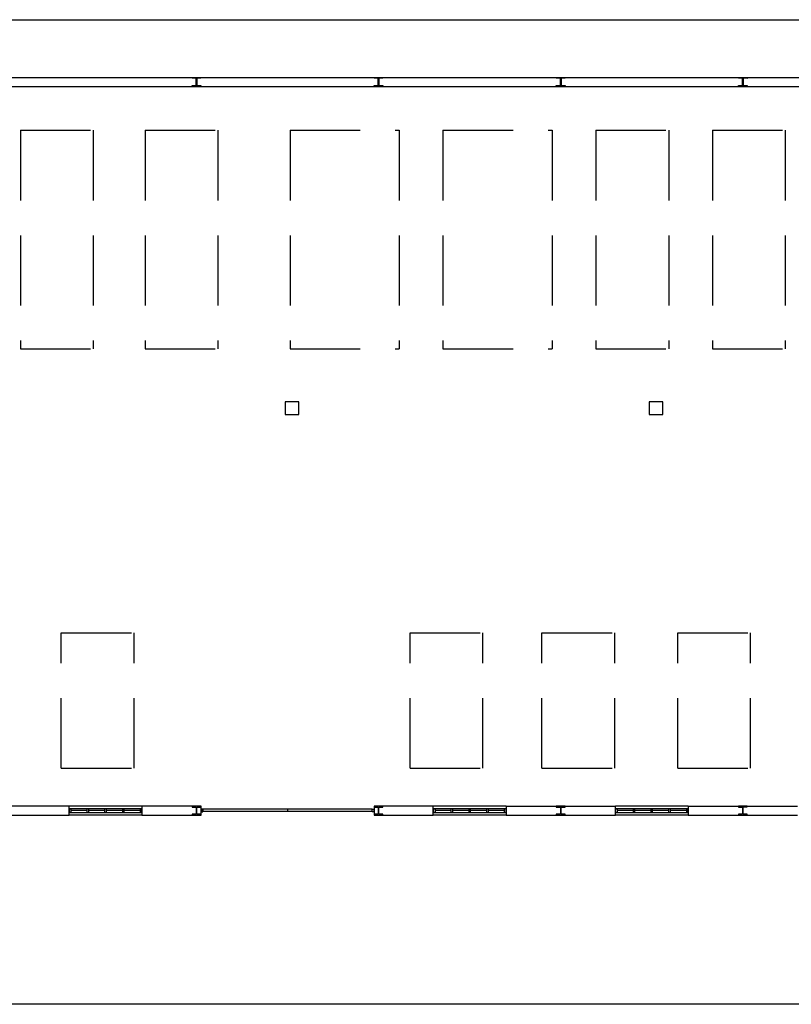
# Model space of a CAD drawing. Header units: millimetres. Extents: x -559 to 10735, y -2326 to 222.
# Tile 85 of 256: x 2172 to 2183, y -1905 to -1891. Entities that reach past the tile are written whole.
import ezdxf

# ---------------------------------------------------------------- set-up
doc = ezdxf.new("R2010")
doc.units = ezdxf.units.MM
doc.header["$LTSCALE"] = 4
doc.linetypes.add('HIDDEN', pattern=[0.375, 0.25, -0.125])
doc.layers.add('Extremos da Area Total', color=253, linetype='Continuous')
doc.layers.add('Planta Baixa', color=251, linetype='Continuous')

# ---------------------------------------------------------------- blocks, each defined once
blk = doc.blocks.new('AUW01D3S-flat-21-flat-1')
at = {"color": 9}
for p, q in [((0, 0.125), (-2, 0.125)), ((0, -0.125), (-2, -0.125))]:
    blk.add_line(p, q, dxfattribs=at)
blk = doc.blocks.new('AUD18D1S-flat-51-flat-1')
at = {"color": 9}
for p, q in [((-2, -0.125), (-2, 0.125)), ((0, 0.125), (0, -0.125))]:
    blk.add_line(p, q, dxfattribs=at)
blk = doc.blocks.new('AUD19D1S-flat-51-flat-1')
at = {"color": 9}
for p, q in [((-2, 0), (-2, 0)), ((0, 0), (0, 0))]:
    blk.add_line(p, q, dxfattribs=at)
blk = doc.blocks.new('AUD37D1S-flat-147-flat-1')
at = {"color": 9}
for p, q in [((-0.05, 0.05), (-0.05, -0.05)), ((0, 0.05), (-0.05, 0.05)), ((0, -0.05), (0, 0.05)), ((-0.05, -0.05), (0, -0.05))]:
    blk.add_line(p, q, dxfattribs=at)
at = {"color": 9, "width": 0.5, "flags": 3}
for p in [(-0.05, 0), (-0.05, -0.05)]:
    blk.add_attdef('JAMBPT', p, '', height=0.01, rotation=180, dxfattribs=at)
at = {"color": 9, "oblique": 36.8699, "width": 1.25, "flags": 3}
for p in [(-0.05, 0.05), (-0.05, 0), (-0.05, -0.05)]:
    blk.add_attdef('JAMBPT', p, '', height=0.00632, rotation=243.4349, dxfattribs=at)
blk = doc.blocks.new('AUD37D1S-flat-146-flat-1')
at = {"color": 9}
for p, q in [((0, -0.05), (0, 0.05)), ((0, 0.05), (0.05, 0.05)), ((0.05, 0.05), (0.05, -0.05)), ((0.05, -0.05), (0, -0.05))]:
    blk.add_line(p, q, dxfattribs=at)
at = {"color": 9, "text_generation_flag": 4, "width": 1.25, "flags": 3}
for p in [(0.05, 0.05), (0.05, 0), (0.05, -0.05)]:
    blk.add_attdef('JAMBPT', p, '', height=0.00632, rotation=296.5651, dxfattribs=at)
at = {"color": 9, "text_generation_flag": 4, "width": 0.5, "flags": 3}
for p in [(0.05, 0), (0.05, -0.05)]:
    blk.add_attdef('JAMBPT', p, '', height=0.01, dxfattribs=at)
blk = doc.blocks.new('AUD40D1S-flat-42-flat-1')
at = {"color": 9}
for p, q in [((-1, 0.05), (-1, -0.05)), ((1, 0.05), (-1, 0.05)), ((1, -0.05), (1, 0.05)), ((-1, -0.05), (1, -0.05))]:
    blk.add_line(p, q, dxfattribs=at)
blk = doc.blocks.new('AUD40D1S-flat-41-flat-1')
at = {"color": 9}
for p, q in [((-1, 0.05), (-1, -0.05)), ((1, 0.05), (-1, 0.05)), ((1, -0.05), (1, 0.05)), ((-1, -0.05), (1, -0.05))]:
    blk.add_line(p, q, dxfattribs=at)
blk = doc.blocks.new('AUD37D1S-flat-145-flat-1')
at = {"color": 9}
for p, q in [((-0.05, 0.05), (-0.05, -0.05)), ((0, 0.05), (-0.05, 0.05)), ((0, -0.05), (0, 0.05)), ((-0.05, -0.05), (0, -0.05))]:
    blk.add_line(p, q, dxfattribs=at)
at = {"color": 9, "width": 0.5, "flags": 3}
for p in [(-0.05, 0), (-0.05, -0.05)]:
    blk.add_attdef('JAMBPT', p, '', height=0.01, rotation=180, dxfattribs=at)
at = {"color": 9, "oblique": 36.8699, "width": 1.25, "flags": 3}
for p in [(-0.05, 0.05), (-0.05, 0), (-0.05, -0.05)]:
    blk.add_attdef('JAMBPT', p, '', height=0.00632, rotation=243.4349, dxfattribs=at)
blk = doc.blocks.new('AUD37D1S-flat-144-flat-1')
at = {"color": 9}
for p, q in [((-0.05, 0.05), (-0.05, -0.05)), ((0, 0.05), (-0.05, 0.05)), ((0, -0.05), (0, 0.05)), ((-0.05, -0.05), (0, -0.05))]:
    blk.add_line(p, q, dxfattribs=at)
at = {"color": 9, "width": 0.5, "flags": 3}
for p in [(-0.05, 0), (-0.05, -0.05)]:
    blk.add_attdef('JAMBPT', p, '', height=0.01, rotation=180, dxfattribs=at)
at = {"color": 9, "oblique": 36.8699, "width": 1.25, "flags": 3}
for p in [(-0.05, 0.05), (-0.05, 0), (-0.05, -0.05)]:
    blk.add_attdef('JAMBPT', p, '', height=0.00632, rotation=243.4349, dxfattribs=at)
blk = doc.blocks.new('AUD37D1S-flat-143-flat-1')
at = {"color": 9}
for p, q in [((-0.05, 0.05), (-0.05, -0.05)), ((0, 0.05), (-0.05, 0.05)), ((0, -0.05), (0, 0.05)), ((-0.05, -0.05), (0, -0.05))]:
    blk.add_line(p, q, dxfattribs=at)
at = {"color": 9, "width": 0.5, "flags": 3}
for p in [(-0.05, 0), (-0.05, -0.05)]:
    blk.add_attdef('JAMBPT', p, '', height=0.01, rotation=180, dxfattribs=at)
at = {"color": 9, "oblique": 36.8699, "width": 1.25, "flags": 3}
for p in [(-0.05, 0.05), (-0.05, 0), (-0.05, -0.05)]:
    blk.add_attdef('JAMBPT', p, '', height=0.00632, rotation=243.4349, dxfattribs=at)
blk = doc.blocks.new('AUW01D1S-flat-64-flat-1')
at = {"color": 9}
blk.add_line((0.21875, 0), (-0.21875, 0), dxfattribs=at)
blk = doc.blocks.new('AUW01D1S-flat-63-flat-1')
at = {"color": 9}
blk.add_line((0.21875, 0), (-0.21875, 0), dxfattribs=at)
blk = doc.blocks.new('AUW01D1S-flat-62-flat-1')
at = {"color": 9}
blk.add_line((0.21875, 0), (-0.21875, 0), dxfattribs=at)
blk = doc.blocks.new('AUW01D1S-flat-61-flat-1')
at = {"color": 9}
blk.add_line((0.21875, 0), (-0.21875, 0), dxfattribs=at)
blk = doc.blocks.new('AUW01D3S-flat-20-flat-1')
at = {"color": 9}
for p, q in [((0, 0.125), (-2, 0.125)), ((0, -0.125), (-2, -0.125))]:
    blk.add_line(p, q, dxfattribs=at)
blk = doc.blocks.new('AUD18D1S-flat-50-flat-1')
at = {"color": 9}
for p, q in [((-2, -0.125), (-2, 0.125)), ((0, 0.125), (0, -0.125))]:
    blk.add_line(p, q, dxfattribs=at)
blk = doc.blocks.new('AUD19D1S-flat-50-flat-1')
at = {"color": 9}
for p, q in [((-2, 0), (-2, 0)), ((0, 0), (0, 0))]:
    blk.add_line(p, q, dxfattribs=at)
blk = doc.blocks.new('AUD37D1S-flat-142-flat-1')
at = {"color": 9}
for p, q in [((-0.05, 0.05), (-0.05, -0.05)), ((0, 0.05), (-0.05, 0.05)), ((0, -0.05), (0, 0.05)), ((-0.05, -0.05), (0, -0.05))]:
    blk.add_line(p, q, dxfattribs=at)
at = {"color": 9, "width": 0.5, "flags": 3}
for p in [(-0.05, 0), (-0.05, -0.05)]:
    blk.add_attdef('JAMBPT', p, '', height=0.01, rotation=180, dxfattribs=at)
at = {"color": 9, "oblique": 36.8699, "width": 1.25, "flags": 3}
for p in [(-0.05, 0.05), (-0.05, 0), (-0.05, -0.05)]:
    blk.add_attdef('JAMBPT', p, '', height=0.00632, rotation=243.4349, dxfattribs=at)
blk = doc.blocks.new('AUD37D1S-flat-141-flat-1')
at = {"color": 9}
for p, q in [((0, -0.05), (0, 0.05)), ((0, 0.05), (0.05, 0.05)), ((0.05, 0.05), (0.05, -0.05)), ((0.05, -0.05), (0, -0.05))]:
    blk.add_line(p, q, dxfattribs=at)
at = {"color": 9, "text_generation_flag": 4, "width": 1.25, "flags": 3}
for p in [(0.05, 0.05), (0.05, 0), (0.05, -0.05)]:
    blk.add_attdef('JAMBPT', p, '', height=0.00632, rotation=296.5651, dxfattribs=at)
at = {"color": 9, "text_generation_flag": 4, "width": 0.5, "flags": 3}
for p in [(0.05, 0), (0.05, -0.05)]:
    blk.add_attdef('JAMBPT', p, '', height=0.01, dxfattribs=at)
blk = doc.blocks.new('AUD40D1S-flat-40-flat-1')
at = {"color": 9}
for p, q in [((-1, 0.05), (-1, -0.05)), ((1, 0.05), (-1, 0.05)), ((1, -0.05), (1, 0.05)), ((-1, -0.05), (1, -0.05))]:
    blk.add_line(p, q, dxfattribs=at)
blk = doc.blocks.new('AUD40D1S-flat-39-flat-1')
at = {"color": 9}
for p, q in [((-1, 0.05), (-1, -0.05)), ((1, 0.05), (-1, 0.05)), ((1, -0.05), (1, 0.05)), ((-1, -0.05), (1, -0.05))]:
    blk.add_line(p, q, dxfattribs=at)
blk = doc.blocks.new('AUD37D1S-flat-140-flat-1')
at = {"color": 9}
for p, q in [((-0.05, 0.05), (-0.05, -0.05)), ((0, 0.05), (-0.05, 0.05)), ((0, -0.05), (0, 0.05)), ((-0.05, -0.05), (0, -0.05))]:
    blk.add_line(p, q, dxfattribs=at)
at = {"color": 9, "width": 0.5, "flags": 3}
for p in [(-0.05, 0), (-0.05, -0.05)]:
    blk.add_attdef('JAMBPT', p, '', height=0.01, rotation=180, dxfattribs=at)
at = {"color": 9, "oblique": 36.8699, "width": 1.25, "flags": 3}
for p in [(-0.05, 0.05), (-0.05, 0), (-0.05, -0.05)]:
    blk.add_attdef('JAMBPT', p, '', height=0.00632, rotation=243.4349, dxfattribs=at)
blk = doc.blocks.new('AUD37D1S-flat-139-flat-1')
at = {"color": 9}
for p, q in [((-0.05, 0.05), (-0.05, -0.05)), ((0, 0.05), (-0.05, 0.05)), ((0, -0.05), (0, 0.05)), ((-0.05, -0.05), (0, -0.05))]:
    blk.add_line(p, q, dxfattribs=at)
at = {"color": 9, "width": 0.5, "flags": 3}
for p in [(-0.05, 0), (-0.05, -0.05)]:
    blk.add_attdef('JAMBPT', p, '', height=0.01, rotation=180, dxfattribs=at)
at = {"color": 9, "oblique": 36.8699, "width": 1.25, "flags": 3}
for p in [(-0.05, 0.05), (-0.05, 0), (-0.05, -0.05)]:
    blk.add_attdef('JAMBPT', p, '', height=0.00632, rotation=243.4349, dxfattribs=at)
blk = doc.blocks.new('AUD37D1S-flat-138-flat-1')
at = {"color": 9}
for p, q in [((-0.05, 0.05), (-0.05, -0.05)), ((0, 0.05), (-0.05, 0.05)), ((0, -0.05), (0, 0.05)), ((-0.05, -0.05), (0, -0.05))]:
    blk.add_line(p, q, dxfattribs=at)
at = {"color": 9, "width": 0.5, "flags": 3}
for p in [(-0.05, 0), (-0.05, -0.05)]:
    blk.add_attdef('JAMBPT', p, '', height=0.01, rotation=180, dxfattribs=at)
at = {"color": 9, "oblique": 36.8699, "width": 1.25, "flags": 3}
for p in [(-0.05, 0.05), (-0.05, 0), (-0.05, -0.05)]:
    blk.add_attdef('JAMBPT', p, '', height=0.00632, rotation=243.4349, dxfattribs=at)
blk = doc.blocks.new('AUW01D1S-flat-60-flat-1')
at = {"color": 9}
blk.add_line((0.21875, 0), (-0.21875, 0), dxfattribs=at)
blk = doc.blocks.new('AUW01D1S-flat-59-flat-1')
at = {"color": 9}
blk.add_line((0.21875, 0), (-0.21875, 0), dxfattribs=at)
blk = doc.blocks.new('AUW01D1S-flat-58-flat-1')
at = {"color": 9}
blk.add_line((0.21875, 0), (-0.21875, 0), dxfattribs=at)
blk = doc.blocks.new('AUW01D1S-flat-57-flat-1')
at = {"color": 9}
blk.add_line((0.21875, 0), (-0.21875, 0), dxfattribs=at)
blk = doc.blocks.new('AUW01D3S-flat-19-flat-1')
at = {"color": 9}
for p, q in [((0, 0.125), (-2, 0.125)), ((0, -0.125), (-2, -0.125))]:
    blk.add_line(p, q, dxfattribs=at)
blk = doc.blocks.new('AUD18D1S-flat-49-flat-1')
at = {"color": 9}
for p, q in [((-2, -0.125), (-2, 0.125)), ((0, 0.125), (0, -0.125))]:
    blk.add_line(p, q, dxfattribs=at)
blk = doc.blocks.new('AUD19D1S-flat-49-flat-1')
at = {"color": 9}
for p, q in [((-2, 0), (-2, 0)), ((0, 0), (0, 0))]:
    blk.add_line(p, q, dxfattribs=at)
blk = doc.blocks.new('AUD37D1S-flat-137-flat-1')
at = {"color": 9}
for p, q in [((-0.05, 0.05), (-0.05, -0.05)), ((0, 0.05), (-0.05, 0.05)), ((0, -0.05), (0, 0.05)), ((-0.05, -0.05), (0, -0.05))]:
    blk.add_line(p, q, dxfattribs=at)
at = {"color": 9, "width": 0.5, "flags": 3}
for p in [(-0.05, 0), (-0.05, -0.05)]:
    blk.add_attdef('JAMBPT', p, '', height=0.01, rotation=180, dxfattribs=at)
at = {"color": 9, "oblique": 36.8699, "width": 1.25, "flags": 3}
for p in [(-0.05, 0.05), (-0.05, 0), (-0.05, -0.05)]:
    blk.add_attdef('JAMBPT', p, '', height=0.00632, rotation=243.4349, dxfattribs=at)
blk = doc.blocks.new('AUD37D1S-flat-136-flat-1')
at = {"color": 9}
for p, q in [((0, -0.05), (0, 0.05)), ((0, 0.05), (0.05, 0.05)), ((0.05, 0.05), (0.05, -0.05)), ((0.05, -0.05), (0, -0.05))]:
    blk.add_line(p, q, dxfattribs=at)
at = {"color": 9, "text_generation_flag": 4, "width": 1.25, "flags": 3}
for p in [(0.05, 0.05), (0.05, 0), (0.05, -0.05)]:
    blk.add_attdef('JAMBPT', p, '', height=0.00632, rotation=296.5651, dxfattribs=at)
at = {"color": 9, "text_generation_flag": 4, "width": 0.5, "flags": 3}
for p in [(0.05, 0), (0.05, -0.05)]:
    blk.add_attdef('JAMBPT', p, '', height=0.01, dxfattribs=at)
blk = doc.blocks.new('AUD40D1S-flat-38-flat-1')
at = {"color": 9}
for p, q in [((-1, 0.05), (-1, -0.05)), ((1, 0.05), (-1, 0.05)), ((1, -0.05), (1, 0.05)), ((-1, -0.05), (1, -0.05))]:
    blk.add_line(p, q, dxfattribs=at)
blk = doc.blocks.new('AUD40D1S-flat-37-flat-1')
at = {"color": 9}
for p, q in [((-1, 0.05), (-1, -0.05)), ((1, 0.05), (-1, 0.05)), ((1, -0.05), (1, 0.05)), ((-1, -0.05), (1, -0.05))]:
    blk.add_line(p, q, dxfattribs=at)
blk = doc.blocks.new('AUD37D1S-flat-135-flat-1')
at = {"color": 9}
for p, q in [((-0.05, 0.05), (-0.05, -0.05)), ((0, 0.05), (-0.05, 0.05)), ((0, -0.05), (0, 0.05)), ((-0.05, -0.05), (0, -0.05))]:
    blk.add_line(p, q, dxfattribs=at)
at = {"color": 9, "width": 0.5, "flags": 3}
for p in [(-0.05, 0), (-0.05, -0.05)]:
    blk.add_attdef('JAMBPT', p, '', height=0.01, rotation=180, dxfattribs=at)
at = {"color": 9, "oblique": 36.8699, "width": 1.25, "flags": 3}
for p in [(-0.05, 0.05), (-0.05, 0), (-0.05, -0.05)]:
    blk.add_attdef('JAMBPT', p, '', height=0.00632, rotation=243.4349, dxfattribs=at)
blk = doc.blocks.new('AUD37D1S-flat-134-flat-1')
at = {"color": 9}
for p, q in [((-0.05, 0.05), (-0.05, -0.05)), ((0, 0.05), (-0.05, 0.05)), ((0, -0.05), (0, 0.05)), ((-0.05, -0.05), (0, -0.05))]:
    blk.add_line(p, q, dxfattribs=at)
at = {"color": 9, "width": 0.5, "flags": 3}
for p in [(-0.05, 0), (-0.05, -0.05)]:
    blk.add_attdef('JAMBPT', p, '', height=0.01, rotation=180, dxfattribs=at)
at = {"color": 9, "oblique": 36.8699, "width": 1.25, "flags": 3}
for p in [(-0.05, 0.05), (-0.05, 0), (-0.05, -0.05)]:
    blk.add_attdef('JAMBPT', p, '', height=0.00632, rotation=243.4349, dxfattribs=at)
blk = doc.blocks.new('AUD37D1S-flat-133-flat-1')
at = {"color": 9}
for p, q in [((-0.05, 0.05), (-0.05, -0.05)), ((0, 0.05), (-0.05, 0.05)), ((0, -0.05), (0, 0.05)), ((-0.05, -0.05), (0, -0.05))]:
    blk.add_line(p, q, dxfattribs=at)
at = {"color": 9, "width": 0.5, "flags": 3}
for p in [(-0.05, 0), (-0.05, -0.05)]:
    blk.add_attdef('JAMBPT', p, '', height=0.01, rotation=180, dxfattribs=at)
at = {"color": 9, "oblique": 36.8699, "width": 1.25, "flags": 3}
for p in [(-0.05, 0.05), (-0.05, 0), (-0.05, -0.05)]:
    blk.add_attdef('JAMBPT', p, '', height=0.00632, rotation=243.4349, dxfattribs=at)
blk = doc.blocks.new('AUW01D1S-flat-56-flat-1')
at = {"color": 9}
blk.add_line((0.21875, 0), (-0.21875, 0), dxfattribs=at)
blk = doc.blocks.new('AUW01D1S-flat-55-flat-1')
at = {"color": 9}
blk.add_line((0.21875, 0), (-0.21875, 0), dxfattribs=at)
blk = doc.blocks.new('AUW01D1S-flat-54-flat-1')
at = {"color": 9}
blk.add_line((0.21875, 0), (-0.21875, 0), dxfattribs=at)
blk = doc.blocks.new('AUW01D1S-flat-53-flat-1')
at = {"color": 9}
blk.add_line((0.21875, 0), (-0.21875, 0), dxfattribs=at)
blk = doc.blocks.new('AUD18D1S-flat-23-flat-1')
at = {"color": 9}
for p, q in [((0, -0.125), (0, 0.125)), ((4.75, 0.125), (4.75, -0.125))]:
    blk.add_line(p, q, dxfattribs=at)
blk = doc.blocks.new('AUD19D1S-flat-23-flat-1')
at = {"color": 9}
for p, q in [((0, 0), (0, 0)), ((4.75, 0), (4.75, 0))]:
    blk.add_line(p, q, dxfattribs=at)
blk = doc.blocks.new('AUD37D1S-flat-64-flat-1')
at = {"color": 9}
for p, q in [((0, 0.0375), (0, -0.0375)), ((0.05, 0.0375), (0, 0.0375)), ((0.05, -0.0375), (0.05, 0.0375)), ((0, -0.0375), (0.05, -0.0375))]:
    blk.add_line(p, q, dxfattribs=at)
at = {"color": 9, "oblique": 22.61986, "width": 1.083333, "flags": 3}
for p in [(0.05, 0.0375), (0.05, 0), (0.05, -0.0375)]:
    blk.add_attdef('JAMBPT', p, '', height=0.00588, rotation=56.30993, dxfattribs=at)
at = {"color": 9, "width": 0.666667, "flags": 3}
for p in [(0.05, 0.0375), (0.05, 0)]:
    blk.add_attdef('JAMBPT', p, '', height=0.0075, dxfattribs=at)
blk = doc.blocks.new('AUD37D1S-flat-63-flat-1')
at = {"color": 9}
for p, q in [((-0.05, 0.0375), (0, 0.0375)), ((-0.05, -0.0375), (-0.05, 0.0375)), ((0, 0.0375), (0, -0.0375)), ((0, -0.0375), (-0.05, -0.0375))]:
    blk.add_line(p, q, dxfattribs=at)
at = {"color": 9, "text_generation_flag": 4, "flags": 3}
for p, height, rotation, width in [((-0.05, 0.0375), 0.0075, 180, 0.666667), ((-0.05, 0), 0.0075, 180, 0.666667), ((-0.05, 0.0375), 0.00588, 123.69007, 1.083333), ((-0.05, 0), 0.00588, 123.69007, 1.083333), ((-0.05, -0.0375), 0.00588, 123.69007, 1.083333)]:
    blk.add_attdef('JAMBPT', p, '', height=height, rotation=rotation, dxfattribs=dict(at, width=width))
blk = doc.blocks.new('AUD41D1S-flat-13-flat-1')
at = {"color": 9}
for p, q in [((-2.375, 0.0375), (-2.375, -0.0375)), ((2.375, -0.0375), (2.375, 0.0375))]:
    blk.add_line(p, q, dxfattribs=at)
blk = doc.blocks.new('AUD10D1S-flat-2-flat-1')
at = {"color": 9}
for p, q in [((0, 0), (0, -0.05)), ((4.65, 0), (0, 0)), ((4.65, -0.05), (4.65, 0)), ((0, -0.05), (4.65, -0.05))]:
    blk.add_line(p, q, dxfattribs=at)

msp = doc.modelspace()

# ---------------------------------------------------------------- linework, layer by layer
at = {"layer": 'Extremos da Area Total'}
msp.add_lwpolyline([(2148.033, -1892.891), (2148.033, -1891.256), (2196.606, -1891.256), (2196.606, -1905.291), (2148.033, -1905.291), (2148.033, -1893.167)], dxfattribs=at)
at = {"layer": 'Planta Baixa'}
for p, q in [((2161.947, -1892.078), (2190.888, -1892.078)), ((2161.947, -1892.208), (2190.888, -1892.208)), ((2172.71, -1902.466), (2171.152, -1902.466)), ((2174.593, -1902.466), (2173.749, -1902.466)), ((2175.827, -1902.511), (2175.827, -1902.537)), ((2177.904, -1902.466), (2177.06, -1902.466)), ((2178.943, -1902.466), (2180.501, -1902.466)), ((2181.54, -1902.466), (2183.098, -1902.466)), ((2171.152, -1902.595), (2172.71, -1902.595)), ((2173.749, -1902.595), (2174.593, -1902.595)), ((2177.06, -1902.595), (2177.904, -1902.595)), ((2178.943, -1902.595), (2180.501, -1902.595)), ((2181.54, -1902.595), (2183.098, -1902.595))]:
    msp.add_line(p, q, dxfattribs=at)
at = {"layer": 'Planta Baixa', "linetype": 'HIDDEN'}
for p, q in [((2172.017, -1892.831), (2173.056, -1892.831)), ((2172.017, -1892.831), (2172.017, -1895.947)), ((2173.056, -1892.831), (2173.056, -1895.947)), ((2173.794, -1892.831), (2174.832, -1892.831)), ((2173.794, -1892.831), (2173.794, -1895.947)), ((2174.832, -1892.831), (2174.832, -1895.947)), ((2175.861, -1892.831), (2175.861, -1895.947)), ((2175.861, -1892.831), (2177.419, -1892.831)), ((2177.419, -1892.831), (2177.419, -1895.947)), ((2178.042, -1892.831), (2179.6, -1892.831)), ((2178.042, -1892.831), (2178.042, -1895.947)), ((2179.6, -1892.831), (2179.6, -1895.947)), ((2180.223, -1892.831), (2180.223, -1895.947)), ((2180.223, -1892.831), (2181.262, -1892.831)), ((2181.262, -1892.831), (2181.262, -1895.947)), ((2181.885, -1892.831), (2182.924, -1892.831)), ((2181.885, -1892.831), (2181.885, -1895.947)), ((2182.924, -1892.831), (2182.924, -1895.947)), ((2172.017, -1895.947), (2173.056, -1895.947)), ((2173.794, -1895.947), (2174.832, -1895.947)), ((2175.861, -1895.947), (2177.419, -1895.947)), ((2178.042, -1895.947), (2179.6, -1895.947)), ((2180.223, -1895.947), (2181.262, -1895.947)), ((2181.885, -1895.947), (2182.924, -1895.947)), ((2172.599, -1901.926), (2172.599, -1899.994)), ((2172.599, -1899.994), (2173.638, -1899.994)), ((2173.638, -1901.926), (2173.638, -1899.994)), ((2177.575, -1901.926), (2177.575, -1899.994)), ((2177.575, -1899.994), (2178.613, -1899.994)), ((2178.613, -1901.926), (2178.613, -1899.994)), ((2179.455, -1899.994), (2180.493, -1899.994)), ((2179.455, -1901.926), (2179.455, -1899.994)), ((2180.493, -1901.926), (2180.493, -1899.994)), ((2181.392, -1899.994), (2182.431, -1899.994)), ((2181.392, -1901.926), (2181.392, -1899.994)), ((2182.431, -1901.926), (2182.431, -1899.994)), ((2172.599, -1901.926), (2173.638, -1901.926)), ((2177.575, -1901.926), (2178.613, -1901.926)), ((2179.455, -1901.926), (2180.493, -1901.926)), ((2181.392, -1901.926), (2182.431, -1901.926))]:
    msp.add_line(p, q, dxfattribs=at)
at = {"layer": 'Planta Baixa'}
for points in [[(2174.59, -1892.081), (2174.59, -1892.091), (2174.539, -1892.091, 0.414214), (2174.533, -1892.096), (2174.533, -1892.19, 0.414214), (2174.539, -1892.195), (2174.59, -1892.195), (2174.59, -1892.206), (2174.466, -1892.206), (2174.466, -1892.195), (2174.518, -1892.195, 0.414214), (2174.523, -1892.19), (2174.523, -1892.096, 0.414214), (2174.518, -1892.091), (2174.466, -1892.091), (2174.466, -1892.081)], [(2177.187, -1892.081), (2177.187, -1892.091), (2177.135, -1892.091, 0.414214), (2177.13, -1892.096), (2177.13, -1892.19, 0.414214), (2177.135, -1892.195), (2177.187, -1892.195), (2177.187, -1892.206), (2177.063, -1892.206), (2177.063, -1892.195), (2177.115, -1892.195, 0.414214), (2177.12, -1892.19), (2177.12, -1892.096, 0.414214), (2177.115, -1892.091), (2177.063, -1892.091), (2177.063, -1892.081)], [(2179.784, -1892.081), (2179.784, -1892.091), (2179.732, -1892.091, 0.414214), (2179.727, -1892.096), (2179.727, -1892.19, 0.414214), (2179.732, -1892.195), (2179.784, -1892.195), (2179.784, -1892.206), (2179.659, -1892.206), (2179.659, -1892.195), (2179.711, -1892.195, 0.414214), (2179.717, -1892.19), (2179.717, -1892.096, 0.414214), (2179.711, -1892.091), (2179.659, -1892.091), (2179.659, -1892.081)], [(2182.381, -1892.081), (2182.381, -1892.092), (2182.329, -1892.091, 0.414214), (2182.324, -1892.096), (2182.324, -1892.19, 0.414214), (2182.329, -1892.195), (2182.381, -1892.195), (2182.381, -1892.206), (2182.256, -1892.205), (2182.256, -1892.195), (2182.308, -1892.195, 0.414214), (2182.313, -1892.19), (2182.314, -1892.096, 0.414214), (2182.308, -1892.091), (2182.257, -1892.091), (2182.257, -1892.081)], [(2174.59, -1902.593), (2174.59, -1902.582), (2174.539, -1902.582, -0.414214), (2174.533, -1902.577), (2174.533, -1902.484, -0.414214), (2174.539, -1902.479), (2174.59, -1902.479), (2174.59, -1902.468), (2174.466, -1902.468), (2174.466, -1902.479), (2174.518, -1902.479, -0.414214), (2174.523, -1902.484), (2174.523, -1902.577, -0.414214), (2174.518, -1902.582), (2174.466, -1902.582), (2174.466, -1902.593)], [(2177.187, -1902.593), (2177.187, -1902.582), (2177.135, -1902.582, -0.414214), (2177.13, -1902.577), (2177.13, -1902.484, -0.414214), (2177.135, -1902.479), (2177.187, -1902.479), (2177.187, -1902.468), (2177.063, -1902.468), (2177.063, -1902.479), (2177.115, -1902.479, -0.414214), (2177.12, -1902.484), (2177.12, -1902.577, -0.414214), (2177.115, -1902.582), (2177.063, -1902.582), (2177.063, -1902.593)], [(2179.784, -1902.593), (2179.784, -1902.582), (2179.732, -1902.582, -0.414214), (2179.727, -1902.577), (2179.727, -1902.484, -0.414214), (2179.732, -1902.479), (2179.784, -1902.479), (2179.784, -1902.468), (2179.659, -1902.468), (2179.659, -1902.479), (2179.711, -1902.479, -0.414214), (2179.717, -1902.484), (2179.717, -1902.577, -0.414214), (2179.711, -1902.582), (2179.659, -1902.582), (2179.659, -1902.593)], [(2182.381, -1902.592), (2182.381, -1902.582), (2182.329, -1902.582, -0.414214), (2182.324, -1902.577), (2182.324, -1902.484, -0.414214), (2182.329, -1902.478), (2182.381, -1902.478), (2182.381, -1902.468), (2182.256, -1902.468), (2182.256, -1902.479), (2182.308, -1902.479, -0.414214), (2182.313, -1902.484), (2182.314, -1902.577, -0.414214), (2182.308, -1902.582), (2182.257, -1902.583), (2182.257, -1902.593)]]:
    msp.add_lwpolyline(points, format="xyb", close=True, dxfattribs=at)
for points in [[(2175.791, -1896.884), (2175.985, -1896.884), (2175.985, -1896.705), (2175.791, -1896.705)], [(2180.985, -1896.884), (2181.178, -1896.884), (2181.178, -1896.705), (2180.985, -1896.705)]]:
    msp.add_lwpolyline(points, close=True, dxfattribs=at)

# ---------------------------------------------------------------- block references
at = {"layer": 'Planta Baixa', "xscale": 0.5193635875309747, "yscale": 0.5193635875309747, "zscale": 0.5193635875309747}
for name, p in [('AUW01D3S-flat-19-flat-1', (2173.749, -1902.53)), ('AUD18D1S-flat-49-flat-1', (2173.749, -1902.53)), ('AUD37D1S-flat-136-flat-1', (2172.71, -1902.53)), ('AUD40D1S-flat-38-flat-1', (2173.23, -1902.53)), ('AUD40D1S-flat-37-flat-1', (2173.23, -1902.53)), ('AUD19D1S-flat-49-flat-1', (2173.749, -1902.53)), ('AUW01D1S-flat-53-flat-1', (2172.85, -1902.53)), ('AUD37D1S-flat-133-flat-1', (2172.99, -1902.53)), ('AUW01D1S-flat-54-flat-1', (2173.103, -1902.53)), ('AUD37D1S-flat-134-flat-1', (2173.243, -1902.53)), ('AUW01D1S-flat-55-flat-1', (2173.356, -1902.53)), ('AUD37D1S-flat-135-flat-1', (2173.496, -1902.53)), ('AUW01D1S-flat-56-flat-1', (2173.61, -1902.53)), ('AUD37D1S-flat-137-flat-1', (2173.749, -1902.53)), ('AUD18D1S-flat-23-flat-1', (2174.593, -1902.53)), ('AUD37D1S-flat-64-flat-1', (2174.593, -1902.53)), ('AUD41D1S-flat-13-flat-1', (2175.827, -1902.53)), ('AUD19D1S-flat-23-flat-1', (2174.593, -1902.53)), ('AUD10D1S-flat-2-flat-1', (2174.619, -1902.511)), ('AUD37D1S-flat-63-flat-1', (2177.06, -1902.53)), ('AUW01D3S-flat-20-flat-1', (2178.943, -1902.53)), ('AUD18D1S-flat-50-flat-1', (2178.943, -1902.53)), ('AUD37D1S-flat-141-flat-1', (2177.904, -1902.53)), ('AUD40D1S-flat-40-flat-1', (2178.423, -1902.53)), ('AUD40D1S-flat-39-flat-1', (2178.423, -1902.53)), ('AUD19D1S-flat-50-flat-1', (2178.943, -1902.53)), ('AUW01D1S-flat-57-flat-1', (2178.044, -1902.53)), ('AUD37D1S-flat-138-flat-1', (2178.183, -1902.53)), ('AUW01D1S-flat-58-flat-1', (2178.297, -1902.53)), ('AUD37D1S-flat-139-flat-1', (2178.436, -1902.53)), ('AUW01D1S-flat-59-flat-1', (2178.55, -1902.53)), ('AUD37D1S-flat-140-flat-1', (2178.69, -1902.53)), ('AUW01D1S-flat-60-flat-1', (2178.803, -1902.53)), ('AUD37D1S-flat-142-flat-1', (2178.943, -1902.53)), ('AUW01D3S-flat-21-flat-1', (2181.54, -1902.53)), ('AUD18D1S-flat-51-flat-1', (2181.54, -1902.53)), ('AUD37D1S-flat-146-flat-1', (2180.501, -1902.53)), ('AUD40D1S-flat-42-flat-1', (2181.02, -1902.53)), ('AUD40D1S-flat-41-flat-1', (2181.02, -1902.53)), ('AUD19D1S-flat-51-flat-1', (2181.54, -1902.53)), ('AUW01D1S-flat-61-flat-1', (2180.64, -1902.53)), ('AUD37D1S-flat-143-flat-1', (2180.78, -1902.53)), ('AUW01D1S-flat-62-flat-1', (2180.894, -1902.53)), ('AUD37D1S-flat-144-flat-1', (2181.033, -1902.53)), ('AUW01D1S-flat-63-flat-1', (2181.147, -1902.53)), ('AUD37D1S-flat-145-flat-1', (2181.286, -1902.53)), ('AUW01D1S-flat-64-flat-1', (2181.4, -1902.53)), ('AUD37D1S-flat-147-flat-1', (2181.54, -1902.53))]:
    msp.add_blockref(name, p, dxfattribs=at)

doc.saveas('drawing.dxf')
